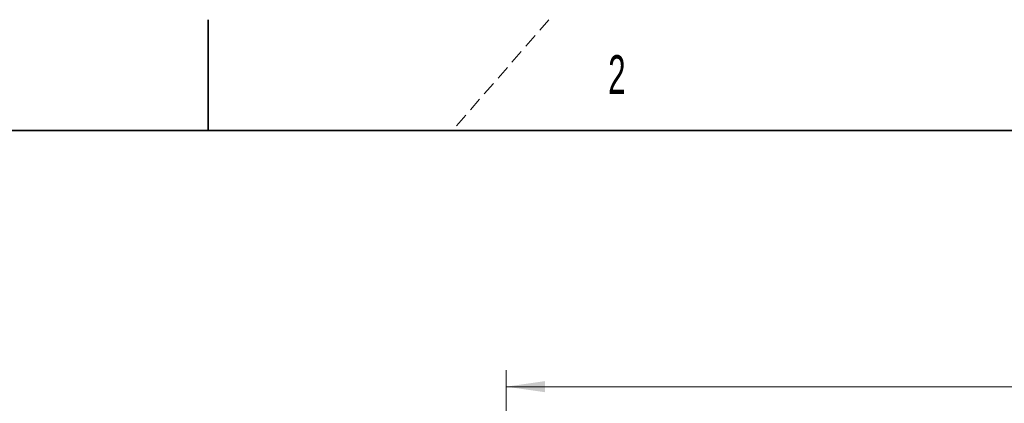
# Model space of a CAD drawing. Header units: millimetres. Extents: x 0 to 11920, y 0 to 8400.
# Tile 28 of 66: x 1185 to 2962, y 7707 to 8400. Entities that reach past the tile are written whole.
import ezdxf

# ---------------------------------------------------------------- set-up
doc = ezdxf.new("R2010")
doc.units = ezdxf.units.MM
doc.header["$LTSCALE"] = 20
doc.linetypes.add('HIDDEN', pattern=[1.905, 1.27, -0.635])
doc.styles.add('SLDTEXTSTYLE0', font='TXT', dxfattribs={"width": 0.605})
doc.dimstyles.new('SLDDIMSTYLE1', dxfattribs={"dimtxt": 70, "dimasz": 70, "dimexe": 0, "dimexo": 0.0625, "dimgap": 17.5, "dimtad": 1, "dimdec": 0, "dimrnd": 1e-09, "dimzin": 12, "dimdsep": 46, "dimtxsty": 'SLDTEXTSTYLE0', "dimsah": 1, "dimcen": 0.09, "dimadec": 0, "dimazin": 3, "dimtfac": 1, "dimtofl": 0, "dimtmove": 0, "dimatfit": 3, "dimfxl": 1, "dimfrac": 2, "dimtolj": 1, "dimtzin": 12, "dimarcsym": 0})

# ---------------------------------------------------------------- blocks, each defined once
blk = doc.blocks.new('_D_1')
at = {"color": 7, "linetype": 'Continuous', "lineweight": 0}
for p, q in [((2062.8, 6911.4), (2062.8, 7767.2)), ((4256.7, 7128.3), (4256.7, 7767.2)), ((2062.8, 7737.2), (4256.7, 7737.2))]:
    blk.add_line(p, q, dxfattribs=at)
at = {"color": 7, "linetype": 'Continuous', "lineweight": 18}
for centre, start, end in [((3160.2, 7790.9), 153.4349, 206.5651), ((3159.2, 7790.9), 333.4349, 26.5651)]:
    blk.add_arc(centre, 120.1, start, end, dxfattribs=at)
for points in [[(2062.8, 7737.2), (2132.8, 7727.2), (2132.8, 7747.2)], [(4256.7, 7737.2), (4186.7, 7747.2), (4186.7, 7727.2)]]:
    blk.add_solid(points, dxfattribs=at)
at = {"color": 7, "linetype": 'Continuous', "lineweight": 18, "insert": (3052.8, 7827.4), "char_height": 70, "attachment_point": 1, "style": 'SLDTEXTSTYLE0'}
blk.add_mtext('2194', dxfattribs=at)

msp = doc.modelspace()

# ---------------------------------------------------------------- linework, layer by layer
at = {"color": 7, "linetype": 'Continuous', "lineweight": 35}
for p, q in [((1525, 8400), (1525, 8200)), ((11720, 8200), (400, 8200))]:
    msp.add_line(p, q, dxfattribs=at)
at = {"color": 7, "linetype": 'HIDDEN', "lineweight": 18}
msp.add_line((2140, 8400), (1966.02, 8200), dxfattribs=at)

# ---------------------------------------------------------------- texts
at = {"color": 7, "linetype": 'Continuous', "lineweight": 0, "insert": (2246.88, 8335.82), "char_height": 70, "attachment_point": 1, "style": 'SLDTEXTSTYLE0'}
msp.add_mtext('2', dxfattribs=at)

# ---------------------------------------------------------------- dimensions: what is measured, and where the dimension line sits
at = {"color": 7, "linetype": 'Continuous', "lineweight": 18}
dim = msp.add_linear_dim(base=(4256.67, 7737.16), p1=(2062.78, 6907.39), p2=(4256.67, 7124.26), text='(<>)', dimstyle='SLDDIMSTYLE1', dxfattribs=at)
dim.commit()
dim.dimension.update_dxf_attribs({"geometry": '_D_1', "text_midpoint": (3159.72, 7737.16), "dimtype": 160})

doc.saveas('drawing.dxf')
